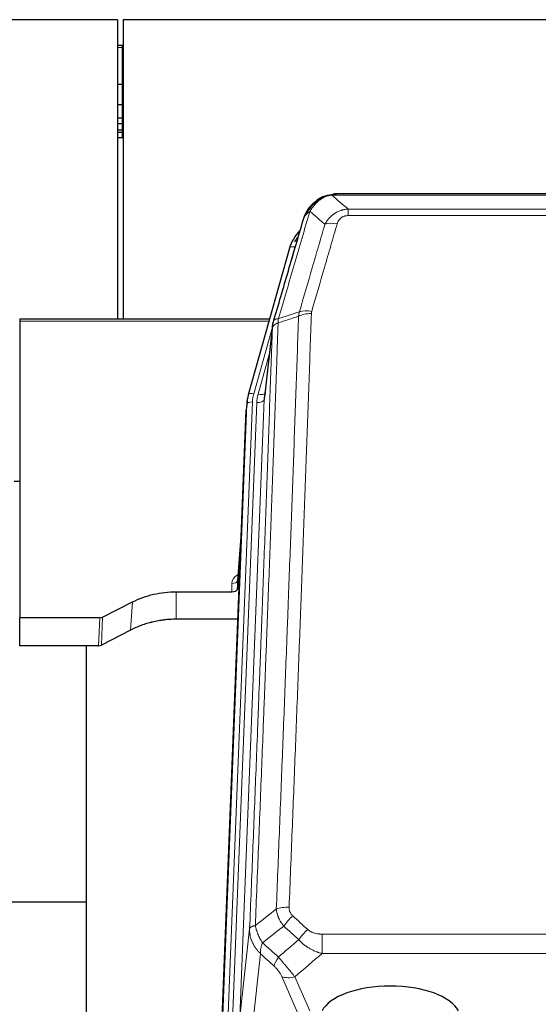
# Model space of a CAD drawing. Header units: inches. Extents: x 0 to 23760, y -13 to 16800.
# Tile 41 of 214: x 4971 to 5249, y 7838 to 8367. Entities that reach past the tile are written whole.
import ezdxf

# ---------------------------------------------------------------- set-up
doc = ezdxf.new("R2010")
doc.units = ezdxf.units.IN
doc.layers.add('254', color=7, linetype='Continuous', true_color=0xffffff)

msp = doc.modelspace()

# ---------------------------------------------------------------- linework, layer by layer
at = {"layer": '254', "color": 2, "linetype": 'Continuous', "lineweight": 25}
for p, q in [((5023.369, 8366.692), (3648.369, 8366.692)), ((5023.369, 8366.692), (5023.369, 8205.805)), ((5026.369, 8366.692), (5026.369, 8205.805)), ((6143.369, 8366.692), (5026.369, 8366.692)), ((5025.869, 8352.827), (5023.354, 8352.827)), ((5026.376, 8352.827), (5025.869, 8352.827)), ((5025.869, 8331.944), (5023.354, 8331.944)), ((5026.376, 8331.944), (5025.869, 8331.944)), ((5025.869, 8320.857), (5023.354, 8320.857)), ((5026.376, 8320.857), (5025.869, 8320.857)), ((5025.869, 8313.857), (5023.354, 8313.857)), ((5026.376, 8313.857), (5025.869, 8313.857)), ((5025.869, 8310.809), (5023.354, 8310.809)), ((5025.869, 8307.413), (5023.354, 8307.413)), ((5026.376, 8310.809), (5025.869, 8310.809)), ((5026.376, 8307.413), (5025.869, 8307.413)), ((5025.869, 8306.106), (5023.354, 8306.106)), ((5025.869, 8303.244), (5023.354, 8303.244)), ((5026.376, 8306.106), (5025.869, 8306.106)), ((5026.376, 8303.244), (5025.869, 8303.244)), ((5133.867, 8271.589), (5133.767, 8271.561)), ((5358.93, 8273.066), (5140.809, 8273.066)), ((5115.816, 8243.974), (5093.642, 8165.088)), ((4970.869, 8205.803), (4970.869, 8204.773)), ((5105.089, 8205.803), (4970.869, 8205.803)), ((4970.869, 8204.773), (4970.869, 8045.293)), ((5106.678, 8202.287), (5102.262, 8163.768)), ((5093.642, 8165.088), (5093.623, 8164.991)), ((5092.961, 8161.625), (5092.587, 8158.367)), ((5079.347, 7823.581), (5092.465, 8156.782)), ((4970.915, 8118.569), (4967.899, 8118.569)), ((5089.974, 8093.51), (5087.767, 8065.311)), ((5087.771, 8060.555), (5089.593, 8083.836)), ((5087.76, 8065.131), (5087.771, 8060.555)), ((5054.869, 8059.304), (5084.772, 8059.304)), ((5015.325, 8045.644), (5031.49, 8053.818)), ((4970.869, 8030.302), (4970.869, 8045.293)), ((5013.827, 8045.293), (4970.869, 8045.293)), ((5088.044, 8044.495), (5054.869, 8044.495)), ((5030.434, 8038.687), (5014.755, 8030.659)), ((5013.256, 8030.302), (4970.869, 8030.302)), ((5006.529, 8030.301), (5006.529, 7816.724)), ((5006.577, 7892.444), (4934.544, 7892.444))]:
    msp.add_line(p, q, dxfattribs=at)
at = {"layer": '254', "color": 110, "linetype": 'Continuous', "lineweight": 13}
for p, q in [((5025.869, 8351.731), (5023.354, 8351.731)), ((5025.869, 8352.827), (5025.869, 8351.731)), ((5026.376, 8351.731), (5025.869, 8351.731)), ((5025.869, 8351.731), (5025.869, 8331.944)), ((5025.869, 8331.944), (5025.869, 8320.857)), ((5025.869, 8320.857), (5025.869, 8313.857)), ((5025.869, 8313.857), (5025.869, 8310.809)), ((5025.869, 8310.809), (5025.869, 8307.413)), ((5025.869, 8307.413), (5025.869, 8306.106)), ((5025.869, 8306.106), (5025.869, 8303.244)), ((5133.767, 8271.561), (5133.698, 8271.404)), ((5361.272, 8272.403), (5138.467, 8272.403)), ((5147.198, 8264.935), (5352.541, 8264.935)), ((5147.198, 8264.935), (5147.198, 8261.402)), ((5352.541, 8261.402), (5147.198, 8261.402)), ((5118.704, 8244.547), (5113.978, 8227.736)), ((5104.802, 8204.773), (4970.869, 8204.773)), ((5106.603, 8201.495), (5096.53, 8165.661)), ((5106.549, 8200.775), (5102.172, 8162.594)), ((5104.903, 8186.807), (5098.877, 8165.369)), ((5079.728, 7827.018), (5092.839, 8160.04)), ((5095.833, 8161.26), (5082.722, 7828.238)), ((5085.114, 7829.074), (5098.18, 8160.968)), ((5102.172, 8162.594), (5089.106, 7830.701)), ((5092.839, 8160.04), (5092.465, 8156.782)), ((5089.967, 8093.319), (5087.76, 8065.131)), ((5054.869, 8059.304), (5054.869, 8044.495)), ((5084.772, 8059.304), (5084.762, 8063.72)), ((5031.49, 8053.818), (5030.434, 8038.687)), ((5013.256, 8030.302), (5013.827, 8045.293)), ((5015.325, 8045.644), (5014.755, 8030.659)), ((5089.106, 7830.701), (5094.353, 7878.107)), ((5133.283, 7875.306), (5133.283, 7864.875)), ((5133.283, 7875.306), (5366.455, 7875.306)), ((5100.168, 7864.755), (5094.943, 7817.555)), ((5366.455, 7864.875), (5133.283, 7864.875)), ((5119.907, 7833.574), (5111.595, 7852.505)), ((5118.656, 7852.355), (5126.714, 7834.003))]:
    msp.add_line(p, q, dxfattribs=at)
for centre, major_axis, ratio, start_param, end_param in [((5141.351, 8251.18), (-9.598, 2.808), 0.562843, 4.8755761, 5.6185342), ((5118.704, 8243.162), (-2.888, 0.812), 0.4480327, 4.837666, 6.2831701), ((5127.502, 8203.125), (9.994, -0.345), 0.559112, 1.5901207, 2.34753), ((5127.69, 8204.297), (9.604, -2.788), 0.5442898, 1.7274916, 2.473129), ((5096.53, 8164.276), (-2.888, 0.812), 0.4480327, 4.837666, 6.2831701), ((5119.851, 8160.51), (24.033, -0.038), 0.8858289, 2.8989744, 3.1081259), ((5122.198, 8160.217), (24.033, -0.038), 0.8858289, 2.8989744, 3.1081259), ((5098.877, 8167.216), (-3.851, 1.082), 0.4480327, 1.6960734, 2.8915811), ((5095.833, 8159.875), (-2.998, 0.118), 0.4614673, 4.7305545, 6.248991), ((5098.18, 8162.815), (-3.997, 0.157), 0.4614673, 1.5889619, 3.1073983), ((5090.765, 8063.72), (6.003, -0.046), 0.8757409, 2.0547277, 3.1504318), ((5084.762, 8065.175), (3, 0.007), 0.4848086, 4.7112485, 6.2484184), ((5115.544, 7885.398), (9.992, -0.404), 0.431453, 1.5882535, 2.3480729), ((5117.516, 7880.804), (-6.729, -7.397), 0.3051216, 4.388767, 5.1358022), ((5125.525, 7873.512), (6.736, 7.391), 0.3030979, 1.2497453, 1.9956357), ((5114.569, 7864.125), (6.719, 7.407), 0.3029797, 1.994528, 2.7400357), ((5118.656, 7858.527), (9.156, 4.02), 0.5833249, 3.617995, 4.4616661)]:
    msp.add_ellipse(centre, major_axis=major_axis, ratio=ratio, start_param=start_param, end_param=end_param, dxfattribs=at)
at = {"layer": '254', "color": 2, "linetype": 'Continuous', "lineweight": 25}
for centre, major_axis, ratio, start_param, end_param in [((5142.011, 8237.961), (27.014, -0.465), 0.8900028, 2.4723378, 2.912319), ((5142.283, 8235.997), (27.01, -0.107), 0.887218, 2.5291489, 2.6592621), ((5119.851, 8159.125), (27.027, -0.37), 0.8864308, 2.9096812, 3.1188327), ((5122.198, 8162.064), (-20.035, -0.399), 0.8846078, 6.0216334, 6.2307848), ((5084.772, 8060.598), (-3, 0), 0.4313147, 1.5706417, 3.1078116), ((5013.824, 8047.921), (3, -0.011), 0.8761328, 4.7166989, 5.239903), ((5013.255, 8032.965), (3, -0.007), 0.8874311, 4.7150805, 5.2382846), ((5169.869, 7830.032), (-37.64, 0), 0.4617486, 3.372107, 6.0525728)]:
    msp.add_ellipse(centre, major_axis=major_axis, ratio=ratio, start_param=start_param, end_param=end_param, dxfattribs=at)
for points, knots in [([(5128.655, 8267.678), (5128.841, 8267.873), (5129.03, 8268.063), (5129.802, 8268.806), (5130.412, 8269.323), (5131.681, 8270.261), (5132.341, 8270.682), (5133.242, 8271.175), (5133.47, 8271.292), (5133.698, 8271.404)], [0, 0, 0, 0, 0.125, 0.125, 0.5, 0.5, 0.875, 0.875, 1, 1, 1, 1]), ([(5133.698, 8271.404), (5134.156, 8271.627), (5134.62, 8271.827), (5136.49, 8272.528), (5137.927, 8272.834), (5139.337, 8272.923)], [0, 0, 0, 0, 0.25, 0.25, 1, 1, 1, 1]), ([(5133.867, 8271.589), (5134.445, 8271.84), (5135.033, 8272.059), (5135.714, 8272.273), (5135.801, 8272.3), (5135.889, 8272.326)], [0, 0, 0, 0, 0.8717446, 0.8717446, 1, 1, 1, 1]), ([(5141.009, 8273.063), (5140.994, 8273.064), (5140.966, 8273.064), (5140.925, 8273.065), (5140.884, 8273.065), (5140.845, 8273.066), (5140.806, 8273.066), (5140.769, 8273.066), (5140.732, 8273.065), (5140.697, 8273.065), (5140.663, 8273.064), (5140.63, 8273.064), (5140.598, 8273.063), (5140.567, 8273.062), (5140.537, 8273.061), (5140.508, 8273.06), (5140.48, 8273.059), (5140.453, 8273.058), (5140.427, 8273.057), (5140.403, 8273.056), (5140.379, 8273.055), (5140.356, 8273.054), (5140.335, 8273.053), (5140.314, 8273.051), (5140.295, 8273.05), (5140.276, 8273.049), (5140.259, 8273.048), (5140.243, 8273.047), (5140.227, 8273.046), (5140.213, 8273.045), (5140.2, 8273.044), (5140.188, 8273.043), (5140.177, 8273.042), (5140.167, 8273.042), (5140.158, 8273.041), (5140.15, 8273.04), (5140.144, 8273.04), (5140.138, 8273.039), (5140.133, 8273.039), (5140.121, 8273.038), (5140.1, 8273.036), (5140.071, 8273.034), (5140.042, 8273.031), (5140.014, 8273.028), (5139.986, 8273.025), (5139.958, 8273.023), (5139.931, 8273.02), (5139.904, 8273.017), (5139.878, 8273.014), (5139.851, 8273.01), (5139.825, 8273.007), (5139.8, 8273.004), (5139.774, 8273.001), (5139.749, 8272.997), (5139.725, 8272.994), (5139.7, 8272.99), (5139.676, 8272.987), (5139.653, 8272.983), (5139.629, 8272.979), (5139.606, 8272.975), (5139.584, 8272.972), (5139.561, 8272.968), (5139.539, 8272.964), (5139.518, 8272.96), (5139.496, 8272.956), (5139.475, 8272.952), (5139.455, 8272.948), (5139.434, 8272.944), (5139.414, 8272.94), (5139.394, 8272.936), (5139.375, 8272.932), (5139.356, 8272.928), (5139.344, 8272.925), (5139.337, 8272.923)], [0, 0, 0, 0, 0.0247661, 0.0489206, 0.0724636, 0.0953949, 0.1177147, 0.1394229, 0.1605195, 0.1810045, 0.2008779, 0.2201398, 0.23879, 0.2568287, 0.2742558, 0.2910713, 0.3072753, 0.3228676, 0.3378484, 0.3522176, 0.3659752, 0.3791212, 0.3916556, 0.4035785, 0.4148897, 0.4255894, 0.4356775, 0.445154, 0.454019, 0.4622723, 0.4699141, 0.4769443, 0.4833629, 0.48917, 0.4943654, 0.4989493, 0.5029216, 0.5062824, 0.5090316, 0.5111692, 0.5284651, 0.5456049, 0.5625886, 0.5794163, 0.5960881, 0.612604, 0.6289642, 0.6451687, 0.6612176, 0.6771111, 0.6928491, 0.7084319, 0.7238594, 0.7391318, 0.7542492, 0.7692118, 0.7840195, 0.7986726, 0.8131712, 0.8275153, 0.8417051, 0.8557408, 0.8696224, 0.8833501, 0.8969241, 0.9103445, 0.9236114, 0.936725, 0.9496856, 0.9624932, 0.975148, 0.9876502, 1, 1, 1, 1]), ([(5123.147, 8258.995), (5123.153, 8259.017), (5123.165, 8259.061), (5123.183, 8259.127), (5123.201, 8259.193), (5123.22, 8259.258), (5123.238, 8259.323), (5123.257, 8259.388), (5123.276, 8259.452), (5123.295, 8259.516), (5123.315, 8259.58), (5123.334, 8259.644), (5123.354, 8259.707), (5123.373, 8259.77), (5123.393, 8259.833), (5123.413, 8259.895), (5123.434, 8259.957), (5123.454, 8260.019), (5123.475, 8260.081), (5123.495, 8260.142), (5123.516, 8260.203), (5123.537, 8260.264), (5123.558, 8260.325), (5123.579, 8260.385), (5123.601, 8260.445), (5123.622, 8260.504), (5123.644, 8260.563), (5123.665, 8260.622), (5123.687, 8260.681), (5123.709, 8260.74), (5123.731, 8260.798), (5123.754, 8260.856), (5123.776, 8260.913), (5123.798, 8260.971), (5123.821, 8261.028), (5123.844, 8261.084), (5123.866, 8261.141), (5123.889, 8261.197), (5123.912, 8261.253), (5123.935, 8261.308), (5123.958, 8261.364), (5123.981, 8261.419), (5124.005, 8261.474), (5124.028, 8261.528), (5124.052, 8261.582), (5124.075, 8261.636), (5124.099, 8261.69), (5124.122, 8261.743), (5124.146, 8261.796), (5124.17, 8261.849), (5124.194, 8261.901), (5124.218, 8261.954), (5124.242, 8262.005), (5124.266, 8262.057), (5124.29, 8262.108), (5124.315, 8262.16), (5124.339, 8262.21), (5124.363, 8262.261), (5124.388, 8262.311), (5124.412, 8262.361), (5124.437, 8262.411), (5124.461, 8262.46), (5124.486, 8262.509), (5124.51, 8262.558), (5124.535, 8262.607), (5124.56, 8262.655), (5124.585, 8262.703), (5124.609, 8262.751), (5124.634, 8262.799), (5124.659, 8262.846), (5124.684, 8262.893), (5124.709, 8262.939), (5124.734, 8262.986), (5124.759, 8263.032), (5124.784, 8263.078), (5124.809, 8263.123), (5124.834, 8263.169), (5124.859, 8263.214), (5124.884, 8263.259), (5124.909, 8263.303), (5124.934, 8263.347), (5124.959, 8263.391), (5124.984, 8263.435), (5125.009, 8263.479), (5125.034, 8263.522), (5125.059, 8263.565), (5125.084, 8263.607), (5125.109, 8263.65), (5125.135, 8263.692), (5125.16, 8263.734), (5125.185, 8263.775), (5125.21, 8263.817), (5125.235, 8263.858), (5125.26, 8263.899), (5125.285, 8263.939), (5125.31, 8263.98), (5125.335, 8264.02), (5125.36, 8264.06), (5125.385, 8264.099), (5125.409, 8264.138), (5125.434, 8264.177), (5125.459, 8264.216), (5125.484, 8264.255), (5125.509, 8264.293), (5125.534, 8264.331), (5125.558, 8264.369), (5125.583, 8264.406), (5125.608, 8264.444), (5125.632, 8264.481), (5125.657, 8264.517), (5125.681, 8264.554), (5125.706, 8264.59), (5125.73, 8264.626), (5125.755, 8264.662), (5125.779, 8264.698), (5125.803, 8264.733), (5125.828, 8264.768), (5125.852, 8264.803), (5125.876, 8264.837), (5125.9, 8264.872), (5125.924, 8264.906), (5125.948, 8264.94), (5125.972, 8264.973), (5125.996, 8265.007), (5126.02, 8265.04), (5126.043, 8265.073), (5126.067, 8265.105), (5126.091, 8265.138), (5126.114, 8265.17), (5126.138, 8265.202), (5126.161, 8265.233), (5126.184, 8265.265), (5126.208, 8265.296), (5126.231, 8265.327), (5126.254, 8265.358), (5126.277, 8265.388), (5126.3, 8265.419), (5126.323, 8265.449), (5126.345, 8265.479), (5126.368, 8265.508), (5126.391, 8265.538), (5126.413, 8265.567), (5126.436, 8265.596), (5126.458, 8265.624), (5126.48, 8265.653), (5126.503, 8265.681), (5126.525, 8265.709), (5126.547, 8265.737), (5126.569, 8265.765), (5126.591, 8265.792), (5126.612, 8265.819), (5126.634, 8265.846), (5126.656, 8265.873), (5126.677, 8265.899), (5126.698, 8265.925), (5126.72, 8265.951), (5126.741, 8265.977), (5126.762, 8266.003), (5126.783, 8266.028), (5126.804, 8266.053), (5126.824, 8266.078), (5126.845, 8266.103), (5126.866, 8266.128), (5126.886, 8266.152), (5126.906, 8266.176), (5126.927, 8266.2), (5126.947, 8266.224), (5126.967, 8266.247), (5126.987, 8266.271), (5127.006, 8266.294), (5127.026, 8266.316), (5127.046, 8266.339), (5127.065, 8266.361), (5127.084, 8266.384), (5127.103, 8266.406), (5127.122, 8266.428), (5127.141, 8266.449), (5127.16, 8266.471), (5127.173, 8266.485), (5127.179, 8266.492)], [0, 0, 0, 0, 0.0080212, 0.0160154, 0.0239827, 0.0319231, 0.0398365, 0.0477229, 0.0555824, 0.0634149, 0.0712205, 0.0789992, 0.0867509, 0.0944756, 0.1021734, 0.1098443, 0.1174881, 0.1251051, 0.1326951, 0.1402581, 0.1477942, 0.1553034, 0.1627856, 0.1702408, 0.1776691, 0.1850704, 0.1924448, 0.1997923, 0.2071128, 0.2144063, 0.2216729, 0.2289126, 0.2361253, 0.243311, 0.2504698, 0.2576016, 0.2647065, 0.2717845, 0.2788355, 0.2858595, 0.2928566, 0.2998268, 0.30677, 0.3136862, 0.3205755, 0.3274379, 0.3342733, 0.3410817, 0.3478632, 0.3546178, 0.3613454, 0.3680461, 0.3747198, 0.3813665, 0.3879863, 0.3945792, 0.4011451, 0.4076841, 0.4141961, 0.4206811, 0.4271393, 0.4335704, 0.4399746, 0.4463519, 0.4527022, 0.4590256, 0.465322, 0.4715915, 0.477834, 0.4840496, 0.4902382, 0.4963999, 0.5025346, 0.5086424, 0.5147232, 0.5207771, 0.526804, 0.532804, 0.5387771, 0.5447232, 0.5506423, 0.5565345, 0.5623997, 0.568238, 0.5740494, 0.5798338, 0.5855912, 0.5913217, 0.5970253, 0.6027019, 0.6083515, 0.6139742, 0.61957, 0.6251388, 0.6306807, 0.6361956, 0.6416836, 0.6471446, 0.6525787, 0.6579858, 0.663366, 0.6687192, 0.6740455, 0.6793448, 0.6846172, 0.6898627, 0.6950812, 0.7002727, 0.7054373, 0.710575, 0.7156857, 0.7207694, 0.7258262, 0.7308561, 0.735859, 0.740835, 0.745784, 0.7507061, 0.7556012, 0.7604694, 0.7653107, 0.7701249, 0.7749123, 0.7796727, 0.7844061, 0.7891127, 0.7937922, 0.7984448, 0.8030705, 0.8076692, 0.812241, 0.8167858, 0.8213037, 0.8257947, 0.8302587, 0.8346957, 0.8391058, 0.843489, 0.8478452, 0.8521745, 0.8564768, 0.8607522, 0.8650006, 0.8692221, 0.8734166, 0.8775842, 0.8817249, 0.8858386, 0.8899254, 0.8939852, 0.8980181, 0.902024, 0.906003, 0.909955, 0.9138802, 0.9177783, 0.9216495, 0.9254938, 0.9293111, 0.9331015, 0.936865, 0.9406015, 0.944311, 0.9479937, 0.9516493, 0.9552781, 0.9588799, 0.9624547, 0.9660026, 0.9695236, 0.9730176, 0.9764847, 0.9799249, 0.9833381, 0.9867243, 0.9900837, 0.993416, 0.9967215, 1, 1, 1, 1]), ([(5123.786, 8260.769), (5124.399, 8262.509), (5125.295, 8264.198), (5126.824, 8266.233), (5127.234, 8266.724), (5127.669, 8267.194)], [0, 0, 0, 0, 0.75, 0.75, 1, 1, 1, 1]), ([(5127.29, 8266.723), (5127.346, 8266.826), (5127.415, 8266.929), (5127.551, 8267.084), (5127.607, 8267.14), (5127.669, 8267.194)], [0, 0, 0, 0, 0.6295096, 0.6295096, 1, 1, 1, 1]), ([(5127.669, 8267.194), (5127.887, 8267.428), (5128.11, 8267.657), (5128.984, 8268.507), (5129.674, 8269.088), (5130.401, 8269.614)], [0, 0, 0, 0, 0.2626999, 0.2626999, 1, 1, 1, 1]), ([(5123.147, 8258.995), (5123.232, 8259.456), (5123.374, 8259.906), (5123.637, 8260.485), (5123.709, 8260.628), (5123.786, 8260.769)], [0, 0, 0, 0, 0.75, 0.75, 1, 1, 1, 1]), ([(5107.105, 8204.226), (5109.791, 8213.437), (5112.47, 8222.606), (5116.481, 8236.299), (5117.817, 8240.853), (5120.484, 8249.94), (5121.817, 8254.473), (5123.147, 8258.995)], [0, 0, 0, 0, 0.5, 0.5, 0.75, 0.75, 1, 1, 1, 1]), ([(5106.549, 8200.775), (5106.549, 8200.786), (5106.55, 8200.825), (5106.554, 8200.911), (5106.561, 8201.051), (5106.572, 8201.244), (5106.591, 8201.49), (5106.62, 8201.789), (5106.661, 8202.14), (5106.705, 8202.441), (5106.744, 8202.672), (5106.769, 8202.815), (5106.795, 8202.954), (5106.822, 8203.089), (5106.85, 8203.22), (5106.877, 8203.347), (5106.906, 8203.471), (5106.934, 8203.59), (5106.962, 8203.706), (5106.991, 8203.817), (5107.02, 8203.925), (5107.048, 8204.029), (5107.076, 8204.128), (5107.095, 8204.194), (5107.105, 8204.226)], [0, 0, 0, 0, 0.0092499, 0.0337179, 0.073404, 0.128308, 0.1984299, 0.2837694, 0.3843264, 0.5001005, 0.5424888, 0.5838484, 0.6241794, 0.6634821, 0.7017567, 0.7390032, 0.7752221, 0.8104134, 0.8445775, 0.8777146, 0.909825, 0.9409091, 0.9709673, 1, 1, 1, 1]), ([(5031.49, 8053.818), (5035.023, 8055.605), (5038.825, 8056.984), (5046.708, 8058.834), (5050.788, 8059.304), (5054.869, 8059.304)], [0, 0, 0, 0, 0.5, 0.5, 1, 1, 1, 1]), ([(5054.869, 8044.495), (5053.799, 8044.495), (5051.664, 8044.432), (5049.539, 8044.246), (5048.213, 8044.091), (5047.948, 8044.058), (5047.419, 8043.988), (5046.628, 8043.878), (5045.84, 8043.75), (5044.269, 8043.473), (5043.229, 8043.258), (5042.067, 8042.981), (5041.938, 8042.95), (5041.681, 8042.886), (5041.295, 8042.79), (5040.399, 8042.555), (5039.639, 8042.338), (5038.129, 8041.882), (5036.142, 8041.218), (5034.208, 8040.441), (5032.3, 8039.607), (5031.36, 8039.161), (5030.434, 8038.687)], [0, 0, 0, 0, 0.125, 0.25, 0.25, 0.28125, 0.28125, 0.3125, 0.375, 0.375, 0.5, 0.5, 0.515625, 0.515625, 0.53125, 0.5625, 0.625, 0.625, 0.75, 0.875, 0.875, 1, 1, 1, 1])]:
    msp.add_open_spline(points, degree=3, knots=knots, dxfattribs=at)
at = {"layer": '254', "color": 110, "linetype": 'Continuous', "lineweight": 13}
for points, knots in [([(5129.879, 8267.891), (5130.029, 8268.049), (5130.18, 8268.204), (5130.795, 8268.813), (5131.274, 8269.241), (5132.268, 8270.028), (5132.783, 8270.386), (5133.49, 8270.811), (5133.668, 8270.913), (5133.849, 8271.01)], [0, 0, 0, 0, 0.125, 0.125, 0.5, 0.5, 0.875, 0.875, 1, 1, 1, 1]), ([(5133.698, 8271.404), (5133.697, 8271.374), (5133.698, 8271.342), (5133.712, 8271.256), (5133.728, 8271.201), (5133.776, 8271.097), (5133.808, 8271.048), (5133.849, 8271.01)], [0, 0, 0, 0, 0.25, 0.25, 0.625, 0.625, 1, 1, 1, 1]), ([(5133.849, 8271.01), (5134.209, 8271.204), (5134.576, 8271.381), (5136.07, 8272.007), (5137.246, 8272.301), (5138.467, 8272.403)], [0, 0, 0, 0, 0.25, 0.25, 1, 1, 1, 1]), ([(5139.337, 8272.923), (5139.329, 8272.921), (5139.313, 8272.918), (5139.29, 8272.912), (5139.266, 8272.907), (5139.243, 8272.901), (5139.221, 8272.895), (5139.199, 8272.889), (5139.177, 8272.883), (5139.155, 8272.877), (5139.134, 8272.871), (5139.113, 8272.864), (5139.092, 8272.858), (5139.072, 8272.851), (5139.052, 8272.845), (5139.032, 8272.838), (5139.013, 8272.832), (5138.994, 8272.825), (5138.975, 8272.818), (5138.957, 8272.811), (5138.939, 8272.804), (5138.921, 8272.797), (5138.904, 8272.79), (5138.887, 8272.782), (5138.87, 8272.775), (5138.854, 8272.768), (5138.838, 8272.76), (5138.822, 8272.753), (5138.807, 8272.745), (5138.792, 8272.738), (5138.777, 8272.73), (5138.763, 8272.722), (5138.749, 8272.714), (5138.735, 8272.706), (5138.722, 8272.698), (5138.708, 8272.69), (5138.696, 8272.682), (5138.683, 8272.674), (5138.671, 8272.666), (5138.66, 8272.657), (5138.648, 8272.649), (5138.637, 8272.641), (5138.627, 8272.632), (5138.616, 8272.624), (5138.606, 8272.615), (5138.596, 8272.606), (5138.587, 8272.598), (5138.578, 8272.589), (5138.569, 8272.58), (5138.561, 8272.571), (5138.553, 8272.562), (5138.545, 8272.553), (5138.538, 8272.544), (5138.531, 8272.535), (5138.524, 8272.526), (5138.517, 8272.517), (5138.511, 8272.508), (5138.506, 8272.498), (5138.5, 8272.489), (5138.495, 8272.48), (5138.49, 8272.47), (5138.486, 8272.461), (5138.482, 8272.451), (5138.478, 8272.442), (5138.475, 8272.432), (5138.472, 8272.422), (5138.469, 8272.413), (5138.467, 8272.406), (5138.467, 8272.403)], [0, 0, 0, 0, 0.0185022, 0.0368847, 0.0551481, 0.073293, 0.0913199, 0.1092294, 0.1270222, 0.1446988, 0.1622598, 0.1797059, 0.1970378, 0.2142561, 0.2313614, 0.2483544, 0.265236, 0.2820066, 0.2986672, 0.3152184, 0.331661, 0.3479958, 0.3642235, 0.380345, 0.3963611, 0.4122725, 0.4280803, 0.4437851, 0.459388, 0.4748898, 0.4902915, 0.5055939, 0.5207981, 0.535905, 0.5509156, 0.565831, 0.5806521, 0.5953801, 0.6100159, 0.6245607, 0.6390157, 0.6533819, 0.6676604, 0.6818526, 0.6959596, 0.7099825, 0.7239227, 0.7377815, 0.75156, 0.7652597, 0.7788818, 0.7924277, 0.8058989, 0.8192966, 0.8326224, 0.8458776, 0.8590638, 0.8721825, 0.8852351, 0.8982233, 0.9111485, 0.9240124, 0.9368166, 0.9495628, 0.9622525, 0.9748874, 0.9874694, 1, 1, 1, 1]), ([(5124.997, 8262.353), (5125.695, 8263.806), (5126.566, 8265.2), (5127.927, 8266.883), (5128.284, 8267.289), (5128.655, 8267.678)], [0, 0, 0, 0, 0.75, 0.75, 1, 1, 1, 1]), ([(5126.704, 8263.684), (5127.397, 8264.799), (5128.163, 8265.897), (5129.29, 8267.247), (5129.58, 8267.575), (5129.879, 8267.891)], [0, 0, 0, 0, 0.75, 0.75, 1, 1, 1, 1]), ([(5127.669, 8267.194), (5127.7, 8267.22), (5127.732, 8267.246), (5127.867, 8267.348), (5127.98, 8267.418), (5128.229, 8267.54), (5128.365, 8267.592), (5128.557, 8267.651), (5128.606, 8267.665), (5128.655, 8267.678)], [0, 0, 0, 0, 0.125, 0.125, 0.5, 0.5, 0.875, 0.875, 1, 1, 1, 1]), ([(5128.655, 8267.678), (5128.754, 8267.705), (5128.855, 8267.728), (5129.112, 8267.778), (5129.269, 8267.802), (5129.58, 8267.846), (5129.733, 8267.867), (5129.879, 8267.891)], [0, 0, 0, 0, 0.25, 0.25, 0.625, 0.625, 1, 1, 1, 1]), ([(5134.771, 8256.722), (5135.069, 8257.289), (5135.395, 8257.837), (5136.108, 8258.888), (5136.494, 8259.392), (5137.123, 8260.115), (5137.395, 8260.409), (5137.68, 8260.693), (5137.795, 8260.806), (5137.853, 8260.862), (5138.029, 8261.029), (5138.147, 8261.138), (5138.75, 8261.674), (5139.259, 8262.071), (5139.931, 8262.525), (5140.067, 8262.614), (5140.274, 8262.744), (5140.344, 8262.787), (5140.483, 8262.871), (5140.554, 8262.913), (5140.906, 8263.118), (5141.193, 8263.272), (5142.069, 8263.705), (5142.674, 8263.955), (5143.377, 8264.192), (5143.456, 8264.218), (5143.613, 8264.268), (5143.693, 8264.293), (5143.931, 8264.364), (5144.09, 8264.409), (5144.57, 8264.536), (5144.892, 8264.61), (5145.867, 8264.802), (5146.528, 8264.889), (5147.198, 8264.935)], [0, 0, 0, 0, 0.125, 0.125, 0.25, 0.25, 0.3125, 0.328125, 0.328125, 0.34375, 0.34375, 0.375, 0.375, 0.5, 0.5, 0.53125, 0.53125, 0.546875, 0.546875, 0.5625, 0.5625, 0.625, 0.625, 0.75, 0.75, 0.765625, 0.765625, 0.78125, 0.78125, 0.8125, 0.8125, 0.875, 0.875, 1, 1, 1, 1]), ([(5126.704, 8263.684), (5125.306, 8258.929), (5123.907, 8254.163), (5121.104, 8244.607), (5119.701, 8239.818), (5115.488, 8225.415), (5112.672, 8215.767), (5109.85, 8206.074)], [0, 0, 0, 0, 0.25, 0.25, 0.5, 0.5, 1, 1, 1, 1]), ([(5123.786, 8260.769), (5123.825, 8260.84), (5123.866, 8260.91), (5124.033, 8261.187), (5124.172, 8261.391), (5124.476, 8261.788), (5124.64, 8261.981), (5124.875, 8262.231), (5124.935, 8262.292), (5124.997, 8262.353)], [0, 0, 0, 0, 0.125, 0.125, 0.5, 0.5, 0.875, 0.875, 1, 1, 1, 1]), ([(5124.997, 8262.353), (5125.12, 8262.476), (5125.248, 8262.595), (5125.58, 8262.887), (5125.791, 8263.056), (5126.232, 8263.38), (5126.463, 8263.535), (5126.704, 8263.684)], [0, 0, 0, 0, 0.25, 0.25, 0.625, 0.625, 1, 1, 1, 1]), ([(5141.351, 8256.966), (5141.372, 8257.039), (5141.394, 8257.111), (5141.44, 8257.254), (5141.464, 8257.325), (5141.54, 8257.539), (5141.594, 8257.679), (5141.712, 8257.958), (5141.776, 8258.095), (5141.912, 8258.367), (5141.985, 8258.501), (5142.143, 8258.765), (5142.227, 8258.895), (5142.362, 8259.087), (5142.409, 8259.151), (5142.505, 8259.277), (5142.555, 8259.339), (5142.709, 8259.523), (5142.817, 8259.642), (5143.045, 8259.871), (5143.164, 8259.982), (5143.354, 8260.141), (5143.451, 8260.218), (5143.552, 8260.293), (5143.62, 8260.343), (5143.655, 8260.367), (5143.829, 8260.487), (5143.974, 8260.577), (5144.421, 8260.825), (5144.737, 8260.964), (5145.158, 8261.104), (5145.243, 8261.13), (5145.416, 8261.179), (5145.503, 8261.202), (5145.764, 8261.263), (5145.94, 8261.297), (5146.295, 8261.35), (5146.474, 8261.37), (5146.834, 8261.396), (5147.015, 8261.402), (5147.198, 8261.402)], [0, 0, 0, 0, 0.03125, 0.03125, 0.0625, 0.0625, 0.125, 0.125, 0.1875, 0.1875, 0.25, 0.25, 0.3125, 0.3125, 0.34375, 0.34375, 0.375, 0.375, 0.4375, 0.4375, 0.5, 0.5, 0.53125, 0.546875, 0.546875, 0.5625, 0.5625, 0.625, 0.625, 0.75, 0.75, 0.78125, 0.78125, 0.8125, 0.8125, 0.875, 0.875, 0.9375, 0.9375, 1, 1, 1, 1]), ([(5121.093, 8209.725), (5123.382, 8217.618), (5125.666, 8225.481), (5129.085, 8237.23), (5130.224, 8241.139), (5132.499, 8248.942), (5133.636, 8252.836), (5134.771, 8256.722)], [0, 0, 0, 0, 0.5, 0.5, 0.75, 0.75, 1, 1, 1, 1]), ([(5141.351, 8256.966), (5140.217, 8253.074), (5139.082, 8249.174), (5136.809, 8241.359), (5135.672, 8237.444), (5132.257, 8225.676), (5129.975, 8217.801), (5127.69, 8209.895)], [0, 0, 0, 0, 0.25, 0.25, 0.5, 0.5, 1, 1, 1, 1]), ([(5108.661, 7888.754), (5109.219, 7902.567), (5110.321, 7930.063), (5111.931, 7970.914), (5112.974, 7997.889), (5113.746, 8018.021), (5114.129, 8028.063), (5114.508, 8038.069), (5114.759, 8044.731), (5114.885, 8048.057), (5115.509, 8064.672), (5116.001, 8077.892), (5116.727, 8097.616), (5116.967, 8104.172), (5117.444, 8117.246), (5117.68, 8123.764), (5118.383, 8143.262), (5119.305, 8169.109), (5120.196, 8194.655), (5120.635, 8207.352)], [0, 0, 0, 0, 0.125, 0.25, 0.375, 0.375, 0.4375, 0.46875, 0.46875, 0.5, 0.5, 0.625, 0.625, 0.6875, 0.6875, 0.75, 0.75, 0.875, 1, 1, 1, 1]), ([(5127.502, 8208.718), (5127.065, 8196.005), (5126.174, 8170.427), (5125.254, 8144.547), (5124.552, 8125.024), (5124.316, 8118.498), (5123.84, 8105.407), (5123.6, 8098.843), (5122.875, 8079.093), (5122.383, 8065.856), (5121.76, 8049.221), (5121.635, 8045.89), (5121.383, 8039.219), (5121.005, 8029.201), (5120.623, 8019.146), (5119.852, 7998.988), (5118.81, 7971.98), (5117.202, 7931.076), (5116.101, 7903.546), (5115.544, 7889.715)], [0, 0, 0, 0, 0.125, 0.25, 0.25, 0.3125, 0.3125, 0.375, 0.375, 0.5, 0.5, 0.53125, 0.53125, 0.5625, 0.625, 0.625, 0.75, 0.875, 1, 1, 1, 1]), ([(5127.502, 8208.718), (5127.509, 8208.917), (5127.528, 8209.115), (5127.59, 8209.507), (5127.634, 8209.702), (5127.69, 8209.895)], [0, 0, 0, 0, 0.5, 0.5, 1, 1, 1, 1]), ([(5109.638, 8203.783), (5109.582, 8202.171), (5109.526, 8200.558), (5109.414, 8197.329), (5109.246, 8192.482), (5108.85, 8181.147), (5108.507, 8171.387), (5107.813, 8151.811), (5106.873, 8125.555), (5105.415, 8085.71), (5104.41, 8058.839), (5103.836, 8043.638), (5103.773, 8041.947), (5103.645, 8038.565), (5103.452, 8033.487), (5103.001, 8021.617), (5102.609, 8011.402), (5102.281, 8002.868), (5102.215, 8001.16), (5102.083, 7997.742), (5101.885, 7992.612), (5101.419, 7980.62), (5101.017, 7970.303), (5100.205, 7949.622), (5099.108, 7921.913), (5097.98, 7893.94), (5097.409, 7879.887)], [0, 0, 0, 0, 0.015625, 0.015625, 0.03125, 0.0625, 0.125, 0.125, 0.25, 0.375, 0.5, 0.5, 0.515625, 0.515625, 0.53125, 0.5625, 0.625, 0.625, 0.640625, 0.640625, 0.65625, 0.6875, 0.75, 0.75, 0.875, 1, 1, 1, 1]), ([(5109.638, 8203.783), (5109.625, 8203.779), (5109.6, 8203.769), (5109.562, 8203.755), (5109.524, 8203.74), (5109.486, 8203.725), (5109.447, 8203.71), (5109.409, 8203.695), (5109.37, 8203.679), (5109.332, 8203.663), (5109.293, 8203.647), (5109.254, 8203.63), (5109.215, 8203.613), (5109.176, 8203.596), (5109.137, 8203.579), (5109.098, 8203.561), (5109.059, 8203.543), (5109.02, 8203.525), (5108.981, 8203.506), (5108.942, 8203.488), (5108.903, 8203.469), (5108.863, 8203.449), (5108.824, 8203.429), (5108.785, 8203.409), (5108.746, 8203.389), (5108.706, 8203.368), (5108.667, 8203.348), (5108.628, 8203.326), (5108.589, 8203.305), (5108.55, 8203.283), (5108.511, 8203.261), (5108.472, 8203.238), (5108.434, 8203.215), (5108.395, 8203.192), (5108.356, 8203.169), (5108.318, 8203.145), (5108.279, 8203.121), (5108.241, 8203.096), (5108.203, 8203.072), (5108.165, 8203.046), (5108.127, 8203.021), (5108.09, 8202.995), (5108.052, 8202.969), (5108.015, 8202.943), (5107.978, 8202.916), (5107.941, 8202.889), (5107.904, 8202.861), (5107.868, 8202.833), (5107.831, 8202.805), (5107.795, 8202.777), (5107.76, 8202.748), (5107.724, 8202.719), (5107.689, 8202.689), (5107.654, 8202.659), (5107.62, 8202.629), (5107.585, 8202.598), (5107.551, 8202.567), (5107.518, 8202.536), (5107.485, 8202.504), (5107.449, 8202.47), (5107.412, 8202.433), (5107.374, 8202.394), (5107.337, 8202.354), (5107.3, 8202.314), (5107.264, 8202.275), (5107.229, 8202.234), (5107.195, 8202.194), (5107.161, 8202.153), (5107.129, 8202.113), (5107.097, 8202.072), (5107.066, 8202.03), (5107.036, 8201.989), (5107.007, 8201.948), (5106.979, 8201.906), (5106.951, 8201.864), (5106.924, 8201.822), (5106.899, 8201.78), (5106.874, 8201.737), (5106.85, 8201.695), (5106.827, 8201.652), (5106.804, 8201.609), (5106.783, 8201.566), (5106.762, 8201.523), (5106.743, 8201.48), (5106.724, 8201.437), (5106.706, 8201.393), (5106.689, 8201.35), (5106.673, 8201.306), (5106.658, 8201.262), (5106.643, 8201.218), (5106.63, 8201.174), (5106.617, 8201.13), (5106.605, 8201.086), (5106.595, 8201.042), (5106.585, 8200.998), (5106.576, 8200.953), (5106.567, 8200.909), (5106.56, 8200.864), (5106.554, 8200.82), (5106.55, 8200.79), (5106.549, 8200.775)], [0, 0, 0, 0, 0.0069372, 0.0139334, 0.0209887, 0.028103, 0.0352764, 0.0425088, 0.0498003, 0.0571509, 0.0645605, 0.0720292, 0.0795569, 0.0871437, 0.0947896, 0.1024945, 0.1102584, 0.1180815, 0.1259636, 0.1339048, 0.141905, 0.1499643, 0.1580827, 0.1662601, 0.1744966, 0.1827922, 0.1911468, 0.1995605, 0.2080333, 0.2165651, 0.225156, 0.233806, 0.2425151, 0.2512832, 0.2601104, 0.2689967, 0.277942, 0.2869465, 0.29601, 0.3051325, 0.3143142, 0.3235549, 0.3328547, 0.3422136, 0.3516315, 0.3611085, 0.3706446, 0.3802398, 0.3898941, 0.3996074, 0.4093798, 0.4192113, 0.4291019, 0.4390515, 0.4490602, 0.459128, 0.4692549, 0.4794409, 0.4896859, 0.4999901, 0.5124905, 0.524991, 0.5374914, 0.5499918, 0.5624922, 0.5749926, 0.587493, 0.5999934, 0.6124937, 0.6249941, 0.6374944, 0.6499948, 0.6624951, 0.6749954, 0.6874957, 0.699996, 0.7124963, 0.7249966, 0.7374968, 0.7499971, 0.7624973, 0.7749976, 0.7874978, 0.799998, 0.8124982, 0.8249984, 0.8374986, 0.8499988, 0.8624989, 0.8749991, 0.8874992, 0.8999993, 0.9124995, 0.9249996, 0.9374997, 0.9499998, 0.9624998, 0.9749999, 0.9875, 1, 1, 1, 1]), ([(5109.85, 8206.074), (5109.441, 8206.04), (5109.068, 8205.97), (5108.41, 8205.766), (5108.125, 8205.632), (5107.653, 8205.31), (5107.467, 8205.122), (5107.204, 8204.703), (5107.126, 8204.472), (5107.105, 8204.226)], [0, 0, 0, 0, 0.25, 0.25, 0.5, 0.5, 0.75, 0.75, 1, 1, 1, 1]), ([(5109.638, 8203.783), (5109.659, 8204.185), (5109.674, 8204.571), (5109.732, 8205.33), (5109.775, 8205.702), (5109.85, 8206.074)], [0, 0, 0, 0, 0.5, 0.5, 1, 1, 1, 1]), ([(5094.353, 7878.107), (5094.923, 7892.107), (5096.048, 7919.974), (5097.142, 7947.578), (5097.951, 7968.182), (5098.353, 7978.459), (5098.817, 7990.406), (5099.014, 7995.516), (5099.146, 7998.922), (5099.212, 8000.623), (5099.539, 8009.125), (5099.93, 8019.301), (5100.38, 8031.127), (5100.572, 8036.185), (5100.7, 8039.555), (5100.763, 8041.239), (5101.336, 8056.382), (5102.337, 8083.151), (5103.792, 8122.844), (5105.198, 8162.078), (5106.104, 8187.927), (5106.549, 8200.775)], [0, 0, 0, 0, 0.125, 0.25, 0.25, 0.3125, 0.34375, 0.359375, 0.359375, 0.375, 0.375, 0.4375, 0.46875, 0.484375, 0.484375, 0.5, 0.5, 0.625, 0.75, 0.875, 1, 1, 1, 1]), ([(5117.516, 7885.103), (5117.349, 7885.255), (5117.192, 7885.414), (5117.005, 7885.621), (5116.969, 7885.663), (5116.897, 7885.748), (5116.861, 7885.791), (5116.757, 7885.92), (5116.69, 7886.008), (5116.497, 7886.274), (5116.263, 7886.639), (5116.072, 7887.024), (5115.946, 7887.32), (5115.907, 7887.42), (5115.853, 7887.572), (5115.835, 7887.624), (5115.802, 7887.726), (5115.786, 7887.777), (5115.71, 7888.034), (5115.662, 7888.242), (5115.589, 7888.658), (5115.565, 7888.868), (5115.538, 7889.29), (5115.535, 7889.502), (5115.544, 7889.715)], [0, 0, 0, 0, 0.125, 0.125, 0.15625, 0.15625, 0.1875, 0.1875, 0.25, 0.25, 0.375, 0.5, 0.5, 0.5625, 0.5625, 0.59375, 0.59375, 0.625, 0.625, 0.75, 0.75, 0.875, 0.875, 1, 1, 1, 1]), ([(5112.693, 7879.637), (5112.403, 7879.981), (5112.126, 7880.332), (5111.797, 7880.78), (5111.732, 7880.87), (5111.604, 7881.05), (5111.541, 7881.141), (5111.354, 7881.415), (5111.234, 7881.598), (5110.884, 7882.151), (5110.45, 7882.897), (5110.077, 7883.661), (5109.821, 7884.24), (5109.74, 7884.434), (5109.624, 7884.727), (5109.586, 7884.825), (5109.513, 7885.021), (5109.477, 7885.119), (5109.305, 7885.609), (5109.184, 7886.002), (5108.977, 7886.788), (5108.803, 7887.574), (5108.697, 7888.361), (5108.661, 7888.754)], [0, 0, 0, 0, 0.125, 0.125, 0.15625, 0.15625, 0.1875, 0.1875, 0.25, 0.25, 0.375, 0.5, 0.5, 0.5625, 0.5625, 0.59375, 0.59375, 0.625, 0.625, 0.75, 0.75, 0.875, 1, 1, 1, 1]), ([(5097.409, 7879.887), (5097.182, 7879.851), (5096.966, 7879.808), (5096.556, 7879.713), (5096.362, 7879.66), (5095.998, 7879.543), (5095.828, 7879.48), (5095.513, 7879.344), (5095.369, 7879.272), (5095.108, 7879.118), (5094.991, 7879.038), (5094.785, 7878.868), (5094.696, 7878.78), (5094.473, 7878.506), (5094.383, 7878.31), (5094.353, 7878.107)], [0, 0, 0, 0, 0.125, 0.125, 0.25, 0.25, 0.375, 0.375, 0.5, 0.5, 0.625, 0.625, 0.75, 0.75, 1, 1, 1, 1]), ([(5101.274, 7870.641), (5100.771, 7871.39), (5100.309, 7872.156), (5099.682, 7873.318), (5099.485, 7873.708), (5099.113, 7874.489), (5098.938, 7874.88), (5098.45, 7876.054), (5098.173, 7876.835), (5097.716, 7878.38), (5097.537, 7879.142), (5097.409, 7879.887)], [0, 0, 0, 0, 0.25, 0.25, 0.375, 0.375, 0.5, 0.5, 0.75, 0.75, 1, 1, 1, 1]), ([(5100.168, 7864.755), (5100.151, 7864.772), (5100.117, 7864.805), (5100.065, 7864.856), (5100.014, 7864.906), (5099.963, 7864.957), (5099.912, 7865.008), (5099.861, 7865.06), (5099.811, 7865.111), (5099.76, 7865.162), (5099.71, 7865.214), (5099.66, 7865.266), (5099.61, 7865.318), (5099.56, 7865.37), (5099.511, 7865.423), (5099.461, 7865.475), (5099.412, 7865.528), (5099.363, 7865.581), (5099.314, 7865.634), (5099.265, 7865.687), (5099.216, 7865.741), (5099.168, 7865.794), (5099.12, 7865.848), (5099.072, 7865.902), (5099.024, 7865.956), (5098.976, 7866.01), (5098.928, 7866.065), (5098.881, 7866.119), (5098.834, 7866.174), (5098.787, 7866.229), (5098.74, 7866.284), (5098.693, 7866.339), (5098.647, 7866.395), (5098.6, 7866.45), (5098.554, 7866.506), (5098.508, 7866.562), (5098.463, 7866.618), (5098.417, 7866.674), (5098.372, 7866.731), (5098.327, 7866.787), (5098.282, 7866.844), (5098.237, 7866.901), (5098.192, 7866.958), (5098.148, 7867.015), (5098.104, 7867.072), (5098.06, 7867.13), (5098.016, 7867.188), (5097.973, 7867.246), (5097.929, 7867.304), (5097.886, 7867.362), (5097.843, 7867.42), (5097.8, 7867.478), (5097.758, 7867.537), (5097.715, 7867.596), (5097.673, 7867.655), (5097.631, 7867.714), (5097.59, 7867.773), (5097.548, 7867.833), (5097.507, 7867.892), (5097.466, 7867.952), (5097.425, 7868.012), (5097.384, 7868.072), (5097.344, 7868.132), (5097.304, 7868.192), (5097.264, 7868.253), (5097.224, 7868.313), (5097.185, 7868.374), (5097.145, 7868.435), (5097.106, 7868.496), (5097.067, 7868.557), (5097.029, 7868.618), (5096.99, 7868.68), (5096.952, 7868.742), (5096.914, 7868.803), (5096.877, 7868.865), (5096.839, 7868.927), (5096.802, 7868.989), (5096.765, 7869.052), (5096.728, 7869.114), (5096.692, 7869.177), (5096.655, 7869.24), (5096.619, 7869.303), (5096.583, 7869.366), (5096.548, 7869.429), (5096.513, 7869.492), (5096.477, 7869.555), (5096.443, 7869.619), (5096.408, 7869.683), (5096.374, 7869.747), (5096.34, 7869.811), (5096.306, 7869.875), (5096.272, 7869.939), (5096.239, 7870.003), (5096.206, 7870.068), (5096.173, 7870.132), (5096.14, 7870.197), (5096.108, 7870.262), (5096.076, 7870.327), (5096.044, 7870.392), (5096.013, 7870.457), (5095.981, 7870.523), (5095.95, 7870.588), (5095.92, 7870.654), (5095.889, 7870.72), (5095.859, 7870.785), (5095.829, 7870.851), (5095.799, 7870.918), (5095.77, 7870.984), (5095.572, 7871.434), (5095.238, 7872.284), (5094.849, 7873.553), (5094.563, 7874.852), (5094.386, 7876.174), (5094.342, 7877.101), (5094.343, 7877.625), (5094.344, 7877.745), (5094.346, 7877.866), (5094.349, 7877.986), (5094.352, 7878.066), (5094.353, 7878.107)], [0, 0, 0, 0, 0.0045083, 0.0090195, 0.0135338, 0.0180512, 0.0225715, 0.0270949, 0.0316214, 0.0361509, 0.0406834, 0.0452189, 0.0497575, 0.0542992, 0.0588439, 0.0633916, 0.0679424, 0.0724963, 0.0770532, 0.0816132, 0.0861762, 0.0907423, 0.0953114, 0.0998837, 0.104459, 0.1090373, 0.1136188, 0.1182033, 0.1227909, 0.1273815, 0.1319753, 0.1365721, 0.141172, 0.145775, 0.1503811, 0.1549903, 0.1596025, 0.1642179, 0.1688364, 0.1734579, 0.1780826, 0.1827103, 0.1873412, 0.1919752, 0.1966123, 0.2012524, 0.2058957, 0.2105422, 0.2151917, 0.2198443, 0.2245001, 0.229159, 0.233821, 0.2384861, 0.2431544, 0.2478258, 0.2525003, 0.2571779, 0.2618587, 0.2665427, 0.2712297, 0.2759199, 0.2806133, 0.2853097, 0.2900094, 0.2947122, 0.2994181, 0.3041272, 0.3088394, 0.3135548, 0.3182733, 0.322995, 0.3277199, 0.3324479, 0.3371791, 0.3419135, 0.346651, 0.3513917, 0.3561355, 0.3608826, 0.3656328, 0.3703861, 0.3751427, 0.3799024, 0.3846654, 0.3894315, 0.3942008, 0.3989732, 0.4037489, 0.4085278, 0.4133098, 0.4180951, 0.4228835, 0.4276751, 0.43247, 0.437268, 0.4420692, 0.4468737, 0.4516813, 0.4564922, 0.4613063, 0.4661235, 0.470944, 0.4757677, 0.4805947, 0.4854248, 0.4902582, 0.4950947, 0.4999345, 0.5888915, 0.6791125, 0.7706071, 0.8633844, 0.9574535, 0.965938, 0.9744348, 0.9829441, 0.9914659, 1, 1, 1, 1]), ([(5133.283, 7875.306), (5132.929, 7875.306), (5132.576, 7875.317), (5132.135, 7875.343), (5132.047, 7875.35), (5131.871, 7875.363), (5131.783, 7875.371), (5131.519, 7875.395), (5131.344, 7875.415), (5130.822, 7875.482), (5130.478, 7875.538), (5129.795, 7875.678), (5129.457, 7875.76), (5128.79, 7875.954), (5128.46, 7876.066), (5128.094, 7876.211), (5128.054, 7876.227), (5127.973, 7876.26), (5127.852, 7876.311), (5127.575, 7876.433), (5127.343, 7876.546), (5126.889, 7876.785), (5126.597, 7876.959), (5126.041, 7877.343), (5125.775, 7877.552), (5125.525, 7877.782)], [0, 0, 0, 0, 0.125, 0.125, 0.15625, 0.15625, 0.1875, 0.1875, 0.25, 0.25, 0.375, 0.375, 0.5, 0.5, 0.625, 0.625, 0.640625, 0.640625, 0.65625, 0.6875, 0.75, 0.75, 0.875, 0.875, 1, 1, 1, 1]), ([(5100.168, 7864.755), (5100.122, 7865.127), (5100.113, 7865.538), (5100.154, 7866.204), (5100.176, 7866.434), (5100.239, 7866.908), (5100.279, 7867.152), (5100.375, 7867.653), (5100.432, 7867.91), (5100.561, 7868.433), (5100.633, 7868.701), (5100.792, 7869.243), (5100.879, 7869.519), (5101.067, 7870.076), (5101.167, 7870.357), (5101.274, 7870.641)], [0, 0, 0, 0, 0.25, 0.25, 0.375, 0.375, 0.5, 0.5, 0.625, 0.625, 0.75, 0.75, 0.875, 0.875, 1, 1, 1, 1]), ([(5133.283, 7864.875), (5132.686, 7865.027), (5132.018, 7865.22), (5131.354, 7865.441), (5131.207, 7865.49), (5131.133, 7865.516), (5130.913, 7865.592), (5130.766, 7865.644), (5130.329, 7865.804), (5130.039, 7865.916), (5129.177, 7866.265), (5128.612, 7866.518), (5127.499, 7867.063), (5126.952, 7867.355), (5126.146, 7867.825), (5125.747, 7868.068), (5125.353, 7868.323), (5125.157, 7868.453), (5125.092, 7868.497), (5124.962, 7868.584), (5124.897, 7868.629), (5124.318, 7869.028), (5123.822, 7869.4), (5122.867, 7870.177), (5122.408, 7870.582), (5121.528, 7871.428), (5121.108, 7871.868), (5120.707, 7872.326)], [0, 0, 0, 0, 0.125, 0.140625, 0.140625, 0.15625, 0.15625, 0.1875, 0.1875, 0.25, 0.25, 0.375, 0.375, 0.5, 0.5, 0.5625, 0.59375, 0.59375, 0.609375, 0.609375, 0.625, 0.625, 0.75, 0.75, 0.875, 0.875, 1, 1, 1, 1]), ([(5118.656, 7852.355), (5118.334, 7852.756), (5118.004, 7853.165), (5117.327, 7853.998), (5116.979, 7854.422), (5116.445, 7855.071), (5116.265, 7855.289), (5115.992, 7855.62), (5115.9, 7855.731), (5115.762, 7855.898), (5115.715, 7855.954), (5115.623, 7856.065), (5115.576, 7856.121), (5115.158, 7856.624), (5114.407, 7857.522), (5113.642, 7858.427), (5113.063, 7859.109), (5112.869, 7859.337), (5112.577, 7859.679), (5112.479, 7859.793), (5112.333, 7859.965), (5112.284, 7860.022), (5112.186, 7860.136), (5112.137, 7860.194), (5111.696, 7860.707), (5111.307, 7861.158), (5110.531, 7862.053), (5110.145, 7862.496), (5109.761, 7862.935)], [0, 0, 0, 0, 0.125, 0.125, 0.25, 0.25, 0.3125, 0.3125, 0.34375, 0.34375, 0.359375, 0.359375, 0.375, 0.375, 0.5, 0.625, 0.625, 0.6875, 0.6875, 0.71875, 0.71875, 0.734375, 0.734375, 0.75, 0.75, 0.875, 0.875, 1, 1, 1, 1]), ([(5107.508, 7858.103), (5107.727, 7857.904), (5107.943, 7857.697), (5108.369, 7857.268), (5108.579, 7857.045), (5108.837, 7856.757), (5108.888, 7856.698), (5108.99, 7856.581), (5109.141, 7856.406), (5109.287, 7856.228), (5109.574, 7855.872), (5109.756, 7855.632), (5110.106, 7855.147), (5110.273, 7854.902), (5110.452, 7854.624), (5110.472, 7854.593), (5110.512, 7854.531), (5110.57, 7854.438), (5110.703, 7854.223), (5110.81, 7854.041), (5111.018, 7853.678), (5111.146, 7853.44), (5111.384, 7852.968), (5111.494, 7852.735), (5111.595, 7852.505)], [0, 0, 0, 0, 0.125, 0.125, 0.25, 0.25, 0.28125, 0.28125, 0.3125, 0.375, 0.375, 0.5, 0.5, 0.625, 0.625, 0.640625, 0.640625, 0.65625, 0.6875, 0.75, 0.75, 0.875, 0.875, 1, 1, 1, 1])]:
    msp.add_open_spline(points, degree=3, knots=knots, dxfattribs=at)
at = {"layer": '254', "color": 2, "linetype": 'Continuous', "lineweight": 25}
for points, degree in [([(5133.769, 8271.563), (5131.902, 8270.728), (5130.255, 8269.508)], 2), ([(5139.274, 8272.986), (5139.856, 8273.041), (5140.435, 8273.067), (5141.009, 8273.063)], 3)]:
    msp.add_open_spline(points, degree=degree, dxfattribs=at)
at = {"layer": '254', "color": 110, "linetype": 'Continuous', "lineweight": 13}
for points in [[(5138.467, 8272.403), (5141.36, 8269.911), (5144.27, 8267.422), (5147.198, 8264.935)], [(5134.771, 8256.722), (5132.067, 8259.04), (5129.378, 8261.361), (5126.704, 8263.684)], [(5120.635, 8207.352), (5116.969, 8206.161), (5113.303, 8204.971), (5109.638, 8203.783)], [(5109.85, 8206.074), (5113.597, 8207.289), (5117.345, 8208.506), (5121.093, 8209.725)], [(5120.635, 8207.352), (5120.675, 8207.759), (5120.793, 8208.561), (5120.981, 8209.341), (5121.093, 8209.725)], [(5097.409, 7879.887), (5101.158, 7882.847), (5104.908, 7885.803), (5108.661, 7888.754)], [(5117.516, 7885.103), (5120.186, 7882.665), (5122.855, 7880.224), (5125.525, 7877.782)], [(5112.693, 7879.637), (5108.885, 7876.643), (5105.078, 7873.644), (5101.274, 7870.641)], [(5120.707, 7872.326), (5118.036, 7874.765), (5115.365, 7877.202), (5112.693, 7879.637)], [(5101.274, 7870.641), (5104.103, 7868.075), (5106.932, 7865.506), (5109.761, 7862.935)], [(5109.761, 7862.935), (5113.412, 7866.064), (5117.06, 7869.194), (5120.707, 7872.326)], [(5107.508, 7858.103), (5105.061, 7860.322), (5102.615, 7862.539), (5100.168, 7864.755)], [(5133.283, 7864.875), (5128.411, 7860.699), (5123.535, 7856.526), (5118.656, 7852.355)]]:
    msp.add_open_spline(points, degree=3, dxfattribs=at)

doc.saveas('drawing.dxf')
